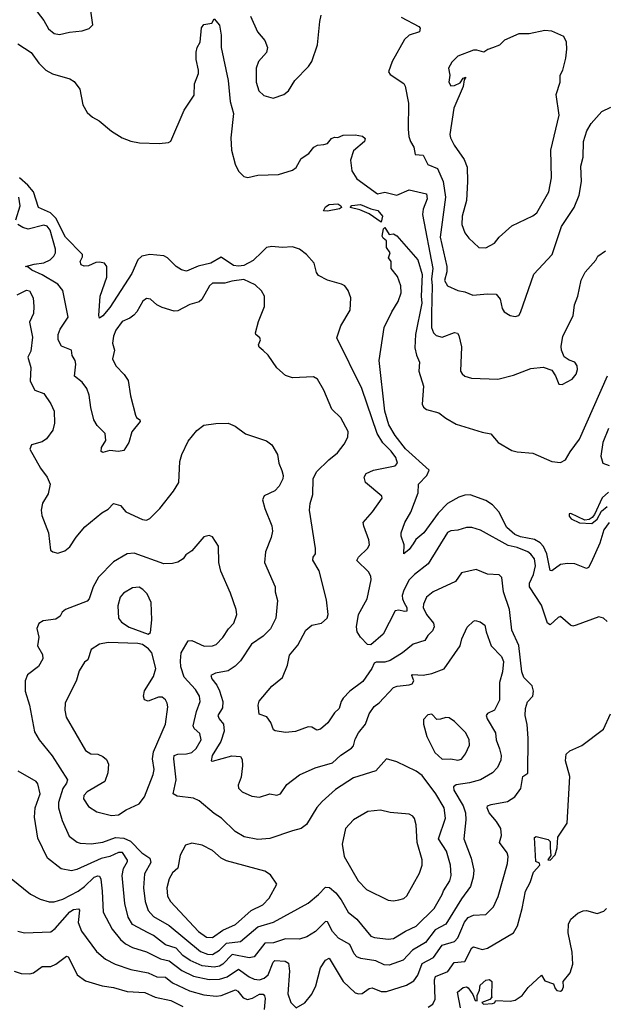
# Model space of a CAD drawing. Extents: x 1995161 to 2088924, y 769148 to 906007.
# Tile 247 of 256: x 2013096 to 2016457, y 873975 to 879635. Entities that reach past the tile are written whole.
import ezdxf

# ---------------------------------------------------------------- set-up
doc = ezdxf.new("R2010")
doc.units = 0

msp = doc.modelspace()

# ---------------------------------------------------------------- linework, layer by layer
at = {"layer": '0CON20XD'}
for points in [[(2013158.8, 879728.8), (2013235, 879630), (2013262.6, 879582.6), (2013295, 879555.8), (2013325, 879549.2), (2013383.6, 879563.6), (2013455, 879570.8), (2013495.7, 879584.3), (2013516, 879605), (2013500, 879725)], [(2013085.2, 879495.2), (2013162.1, 879445), (2013206.2, 879385), (2013246.7, 879345), (2013285, 879323.8), (2013385, 879295.3), (2013409.4, 879279.4), (2013442.5, 879235), (2013458.5, 879145), (2013485, 879101.9), (2013514.2, 879075), (2013553.7, 879053.7), (2013625, 878993.3), (2013685, 878954.5), (2013735, 878935.5), (2013785, 878926.4), (2013897.8, 878922.2), (2013951.7, 878928.3), (2013965, 878936.2), (2014042.7, 879115), (2014098.6, 879201.4), (2014100.5, 879265), (2014123.8, 879325), (2014124.5, 879345), (2014110.6, 879405), (2014111.7, 879448.3), (2014116.1, 879473.9), (2014133.3, 879505), (2014142.3, 879587.7), (2014155, 879606.7), (2014200, 879615), (2014215, 879640), (2014245, 879602.5), (2014254.5, 879545), (2014254.6, 879474.6), (2014293.8, 879285), (2014306.9, 879165), (2014324.6, 879095), (2014309.6, 878955), (2014313.8, 878885), (2014335, 878803.8), (2014354.5, 878764.5), (2014385, 878734), (2014407.1, 878727.1), (2014465, 878740.7), (2014585, 878745.5), (2014665, 878768.9), (2014685.9, 878784.1), (2014714.2, 878835.8), (2014758.6, 878865), (2014787.9, 878902.1), (2014807.3, 878912.7), (2014845, 878917.8), (2014865, 878923.1), (2014888.8, 878951.2), (2014905, 878960), (2014925, 878957.5), (2014955, 878970), (2015025, 878972.9), (2015067.5, 878965), (2015081.7, 878951.7), (2015078.8, 878935), (2015015, 878881.4), (2014997.4, 878827.4), (2015005.5, 878765), (2015035, 878719.2), (2015153.6, 878633.6), (2015195, 878643.3), (2015265, 878625.6), (2015335, 878657.3), (2015435, 878634.2), (2015438.4, 878605), (2015415.5, 878545.5), (2015411.6, 878515), (2015470.7, 878205), (2015463, 878145), (2015467.4, 878105), (2015462.9, 877942.9), (2015463.8, 877865), (2015475.4, 877835.4), (2015489.4, 877819.4), (2015525, 877809.1), (2015595, 877836.7), (2015612.1, 877832.1), (2015620, 877820), (2015636.8, 877753.2), (2015630, 877615), (2015638.8, 877598.8), (2015655, 877586.2), (2015693, 877573), (2015845, 877568.1), (2015935, 877590.8), (2016035, 877630), (2016105, 877636.7), (2016155, 877620), (2016176.7, 877586.7), (2016195, 877540), (2016215, 877537.5), (2016271.7, 877568.3), (2016295, 877597.5), (2016303, 877623), (2016301.2, 877645), (2016286.7, 877665), (2016255, 877676.7), (2016226.4, 877696.4), (2016210, 877735), (2016208.8, 877755), (2016218.8, 877815), (2016277, 877933), (2016285.6, 877995), (2016304.4, 878045), (2016323.2, 878136.8), (2016346.6, 878183.4), (2016408.3, 878251.7), (2016420, 878275), (2016464.2, 878305.8)], [(2014423.3, 879655), (2014462.5, 879565), (2014505.6, 879515), (2014520, 879475), (2014514.2, 879445), (2014470, 879395), (2014456.5, 879355), (2014455.5, 879275), (2014471.9, 879225), (2014499.7, 879199.7), (2014554.3, 879184.3), (2014615, 879204.4), (2014640.8, 879225), (2014677.1, 879285), (2014755.8, 879365), (2014775.5, 879394.5), (2014809.1, 879490.9), (2014820.9, 879625), (2014829.8, 879660.2)], [(2015289.3, 879649.3), (2015390, 879595), (2015397.8, 879585), (2015394, 879565), (2015334.7, 879545.3), (2015309.2, 879520.8), (2015236.9, 879395), (2015216.2, 879335), (2015225, 879318.8), (2015305, 879268), (2015312.4, 879252.4), (2015330.9, 879155), (2015329.1, 879005), (2015333.8, 878963.8), (2015342.5, 878935), (2015362.4, 878902.4), (2015370, 878860), (2015415, 878855.6), (2015442.3, 878802.3), (2015498.8, 878778.8), (2015530.6, 878705), (2015543.8, 878615), (2015514.1, 878384.1), (2015550.9, 878215), (2015552, 878185), (2015538.5, 878135), (2015555, 878104.3), (2015615, 878077.1), (2015655, 878070), (2015701.7, 878051.7), (2015785, 878058.6), (2015835, 878056), (2015857.6, 878027.6), (2015870.4, 877975), (2015881.4, 877955), (2015916.2, 877935), (2015945, 877928.9), (2015965, 877934.4), (2015975, 877951.2), (2016052.5, 878172.5), (2016157.1, 878285), (2016210, 878445), (2016283.1, 878555), (2016313.1, 878625), (2016325.6, 878704.4), (2016322.4, 878792.4), (2016335.5, 878845), (2016336.8, 878935), (2016355.4, 878995), (2016381.9, 879038.1), (2016443.4, 879106.6), (2016495, 879132.5)], [(2015775, 878323.3), (2015825, 878350), (2015851.9, 878385), (2015925, 878450), (2016045, 878506.9), (2016069.2, 878525), (2016138.2, 878645), (2016153.6, 878726.4), (2016148.9, 878885), (2016198, 879085), (2016179.2, 879205), (2016203.3, 879275), (2016203.8, 879315), (2016218.8, 879345), (2016236, 879414), (2016241.2, 879465), (2016240, 879505), (2016225, 879537.5), (2016155, 879568.8), (2016115, 879572.5), (2016025, 879552.9), (2015965, 879554.2), (2015882.5, 879517.5), (2015855, 879488.8), (2015815, 879472), (2015786.7, 879463.3), (2015765, 879447.5), (2015725, 879460), (2015705, 879459.2), (2015615.8, 879424.2), (2015579.5, 879390.5), (2015561.2, 879355), (2015569.2, 879315), (2015562.5, 879275), (2015574.3, 879254.3), (2015595, 879255.6), (2015627.5, 879272.5), (2015645, 879297.5), (2015660, 879305), (2015650.7, 879289.3), (2015645, 879251.2), (2015591.2, 879125), (2015569.4, 878975), (2015572.5, 878955), (2015593.1, 878913.1), (2015650.7, 878830.7), (2015667.6, 878787.6), (2015670, 878705), (2015663.8, 878595), (2015640, 878505), (2015637, 878457), (2015655, 878408.8), (2015677.9, 878377.9), (2015735, 878325.7), (2015775, 878323.3)], [(2016473.1, 876175), (2016452, 876195), (2016425, 876201.1), (2016295, 876154), (2016275, 876148.8), (2016262.5, 876155), (2016205, 876203.3), (2016191.2, 876198.8), (2016145, 876156.2), (2016130, 876165), (2016095, 876269.4), (2016027.4, 876375), (2016027.1, 876395), (2016049.8, 876445), (2016060.4, 876495), (2016054.8, 876534.8), (2016035, 876562.1), (2016018.1, 876575), (2015955, 876600.7), (2015905, 876611.9), (2015745, 876700), (2015695, 876715.6), (2015665, 876715.5), (2015615, 876700.4), (2015575, 876697.1), (2015555, 876687.5), (2015444.2, 876505.8), (2015365, 876446), (2015335.9, 876414.1), (2015304.7, 876355), (2015295.8, 876325), (2015296.2, 876305), (2015307, 876283), (2015321.8, 876255), (2015321.4, 876235), (2015308.2, 876231.8), (2015275, 876240), (2015254.4, 876235.6), (2015185, 876101.4), (2015115, 876040.4), (2015095, 876043.7), (2015055, 876084.2), (2015037.1, 876115), (2015032.4, 876145), (2015044.7, 876215), (2015093.5, 876305), (2015117.3, 876415), (2015115, 876436.2), (2015100.5, 876460.5), (2015034.2, 876525), (2015044.2, 876545), (2015096.2, 876595), (2015108, 876615), (2015104, 876645), (2015073.6, 876723.6), (2015071.1, 876745), (2015124.3, 876805), (2015180, 876885), (2015177.5, 876895), (2015083.8, 876975), (2015076, 877005), (2015088.8, 877025), (2015130, 877045), (2015255, 877070.6), (2015267.8, 877085), (2015258.5, 877118.5), (2015231.9, 877155), (2015183.1, 877203.1), (2015150.3, 877255), (2015062.9, 877515), (2014918.6, 877805), (2014942.2, 877875), (2014995.6, 877965), (2015000, 878035), (2014985, 878078.8), (2014965, 878104), (2014946.7, 878115), (2014866.3, 878136.3), (2014813.2, 878163.2), (2014801.7, 878181.7), (2014789.6, 878235), (2014744.6, 878285), (2014704.4, 878315), (2014665, 878329.1), (2014605, 878325.7), (2014545, 878331.2), (2014515, 878324.8), (2014489.3, 878300.7), (2014438.8, 878251.2), (2014385, 878221.1), (2014355, 878217), (2014325, 878222.5), (2014255, 878268.9), (2014195, 878235.9), (2014122.2, 878217.8), (2014055, 878188.1), (2014026.2, 878196.2), (2013996.1, 878216.1), (2013945.7, 878265.7), (2013925, 878277.2), (2013845, 878285.6), (2013798.5, 878275), (2013774.7, 878255), (2013740.5, 878175), (2013615, 877979.2), (2013575, 877932.7), (2013555, 877918.8), (2013550.5, 877935), (2013558.9, 878045), (2013597.1, 878155), (2013597.2, 878215), (2013584.2, 878234.2), (2013555, 878240.5), (2013535, 878238), (2013491.2, 878218.8), (2013467.1, 878217.1), (2013450.4, 878225), (2013443.9, 878245), (2013458.2, 878271.8), (2013457.8, 878285), (2013360.3, 878385), (2013304.5, 878494.5), (2013273.7, 878523.7), (2013204.7, 878554.8), (2013175.2, 878645.2), (2013143.7, 878683.7), (2013095, 878725.5)], [(2013073.4, 878485), (2013098.6, 878565), (2013092.4, 878615)], [(2014865, 878534.6), (2014842.5, 878535), (2014855, 878558), (2014875, 878571.4), (2014925, 878575.6), (2014942.5, 878565), (2014945.8, 878555), (2014935, 878548.1), (2014865, 878534.6)], [(2015175, 878470), (2015105, 878519.2), (2015052.4, 878542.4), (2014996.2, 878555), (2015005, 878565.7), (2015055, 878571.9), (2015115, 878546.7), (2015155, 878538), (2015182.5, 878505), (2015175, 878470)], [(2013047.5, 874697.5), (2013158.3, 874608.3), (2013215, 874578.9), (2013265, 874563.5), (2013295, 874562.9), (2013345, 874579.3), (2013432.7, 874625), (2013469, 874651), (2013524.8, 874705.2), (2013545, 874712.9), (2013555, 874710.6), (2013563.5, 874693.5), (2013571.2, 874625), (2013577.1, 874505), (2013627.1, 874407.1), (2013675, 874346.8), (2013705, 874321.6), (2013745, 874300.9), (2013825, 874275.9), (2013905.9, 874235.9), (2013955.1, 874225.1), (2014028.2, 874168.2), (2014095, 874136), (2014185, 874116.8), (2014245, 874118.9), (2014288.2, 874131.8), (2014355, 874177.3), (2014415, 874131.8), (2014445, 874119.4), (2014475, 874115.9), (2014502.2, 874125), (2014524.7, 874145), (2014552.6, 874217.4), (2014562.7, 874227.3), (2014623.1, 874223.1), (2014640.6, 874210.6), (2014647.6, 874165), (2014637.5, 874035), (2014655.4, 873985.4), (2014685, 873954.2), (2014735, 873983.3), (2014775, 874032.2), (2014799.5, 874080.5), (2014824.7, 874185), (2014855, 874228.6), (2014875, 874240), (2014955, 874105.5), (2015025, 874040), (2015045, 874034.4), (2015065, 874036.9), (2015104.7, 874065.3), (2015121.5, 874068.5), (2015175, 874048.8), (2015205, 874047.5), (2015320, 874085), (2015361.1, 874108.9), (2015385, 874141.9), (2015410.2, 874209.8), (2015475, 874244), (2015525, 874315.3), (2015596.2, 874335), (2015615, 874357.3), (2015632.3, 874397.7), (2015652.5, 874447.5), (2015675, 874473.3), (2015705, 874488), (2015775, 874490.5), (2015820, 874535), (2015846.3, 874593.7), (2015900.4, 874785), (2015904.5, 874824.5), (2015898.2, 874845), (2015853.6, 874905), (2015866.5, 874945), (2015861.1, 874985), (2015837.8, 875025), (2015794.4, 875075), (2015782.5, 875105), (2015786.2, 875115), (2015806.2, 875123.8), (2015899.7, 875140.3), (2015942.9, 875167.1), (2015977.8, 875215), (2015988, 875285), (2016017.2, 875302.8), (2016020, 875505), (2016013.2, 875583.2), (2016001.9, 875635), (2016003.1, 875675), (2016015.8, 875714.2), (2016046.2, 875745), (2016049.2, 875775), (2016042.5, 875805), (2015995, 875852.5), (2015982, 875885), (2015966.4, 876036.4), (2015925.5, 876125), (2015910.9, 876245), (2015876.5, 876345), (2015867.4, 876427.4), (2015852.9, 876442.9), (2015785, 876446.7), (2015720, 876475), (2015636.7, 876455), (2015602, 876405), (2015473.9, 876346.1), (2015434.7, 876315.3), (2015417.1, 876275), (2015415.7, 876255), (2015435, 876215.8), (2015475.7, 876165), (2015478.1, 876145), (2015468.7, 876121.3), (2015442, 876095), (2015425, 876066.2), (2015358, 876045), (2015296.5, 875995), (2015225, 875951.8), (2015195, 875940.7), (2015145, 875940.9), (2015133.1, 875935), (2015121.1, 875905), (2015068.8, 875831.2), (2014995, 875774.6), (2014956.4, 875735), (2014943.8, 875715), (2014933.3, 875675), (2014905, 875650), (2014867.8, 875592.2), (2014825, 875555.7), (2014805, 875551.4), (2014775, 875567.5), (2014755, 875570), (2014682, 875542), (2014625, 875538), (2014565, 875546.7), (2014555, 875552.5), (2014540.8, 875595), (2014517.8, 875627.8), (2014472.7, 875642.7), (2014467.5, 875695), (2014473, 875717), (2014545, 875804), (2014606.6, 875853.4), (2014635.6, 875924.4), (2014647.6, 875982.4), (2014695, 876038.8), (2014741.1, 876125), (2014775, 876154.3), (2014831.2, 876165), (2014864.4, 876195), (2014869.1, 876215), (2014859.7, 876300.3), (2014817.1, 876467.1), (2014782, 876528), (2014783.8, 876545), (2014796.8, 876563.2), (2014797.5, 876595), (2014762.7, 876815), (2014766.2, 876853.8), (2014780.5, 876905), (2014783.6, 876995), (2014802.9, 877035), (2014873.1, 877105), (2014923.5, 877145), (2014961.1, 877195), (2014982.9, 877235), (2014985, 877267.5), (2014942, 877345), (2014891.4, 877395), (2014844.4, 877505), (2014807.6, 877567.6), (2014785, 877580.8), (2014665, 877576), (2014625, 877588.8), (2014575, 877633.3), (2014525, 877706.7), (2014495, 877733.8), (2014472.3, 877752.3), (2014470, 877765), (2014480, 877795), (2014476.7, 877805), (2014454.4, 877824.4), (2014452, 877835), (2014470, 877900), (2014503.8, 877985), (2014504.2, 878045), (2014486.3, 878076.3), (2014450.5, 878110.5), (2014385, 878140.8), (2014315, 878132.2), (2014275, 878120.8), (2014205, 878120), (2014188, 878105), (2014144.3, 878025.7), (2014127.9, 878012.1), (2014075, 877998.1), (2014005, 877960.8), (2013985, 877958.6), (2013915, 877980.8), (2013885.5, 877995.5), (2013848.3, 878028.3), (2013825, 878031.2), (2013805, 878016.7), (2013770, 877955), (2013753.2, 877936.8), (2013730.3, 877919.7), (2013685, 877900), (2013649.5, 877850.5), (2013634.7, 877815.3), (2013630.6, 877775), (2013641.2, 877735), (2013629.4, 877685), (2013648.5, 877645), (2013697.8, 877595), (2013720.8, 877560.8), (2013732.8, 877472.8), (2013761.7, 877361.7), (2013768, 877348), (2013786.2, 877335), (2013788, 877325), (2013740.8, 877265), (2013724, 877205), (2013695, 877157.5), (2013665, 877153.3), (2013615, 877158.8), (2013575, 877146.7), (2013565, 877152.5), (2013566.2, 877175), (2013592, 877215), (2013587.5, 877255), (2013542.2, 877302.2), (2013522, 877335), (2013504.6, 877404.6), (2013495.8, 877475.8), (2013482.5, 877515), (2013455, 877551.5), (2013411.8, 877585), (2013419.6, 877655), (2013415.3, 877675.3), (2013397.5, 877705), (2013394.3, 877734.3), (2013337, 877757), (2013318.1, 877795), (2013318.1, 877825), (2013328.5, 877855), (2013375.8, 877925), (2013345, 878078.8), (2013315.6, 878115), (2013225, 878167.8), (2013165.5, 878195), (2013145, 878212.5), (2013130, 878215), (2013180, 878230), (2013235, 878236.5), (2013271.9, 878255), (2013293.5, 878275), (2013302.5, 878295), (2013301.8, 878315), (2013272.4, 878425), (2013255, 878447.5), (2013235, 878453.9), (2013145, 878430.3), (2013115, 878439.1), (2013086.4, 878456.4)], [(2016485, 876744.6), (2016455, 876702.2), (2016431.2, 876625), (2016381.8, 876515), (2016365, 876485.8), (2016355, 876479.4), (2016286.6, 876506.6), (2016245, 876509.5), (2016205, 876502.7), (2016155, 876465.6), (2016145, 876467.5), (2016126.3, 876565), (2016106.4, 876606.4), (2016088.1, 876628.1), (2016056.2, 876646.2), (2015975, 876661.6), (2015941.8, 876675), (2015896.2, 876715), (2015850.8, 876805), (2015813.6, 876845), (2015775, 876870.3), (2015685, 876903.9), (2015655, 876902.1), (2015620.5, 876889.5), (2015555.8, 876854.2), (2015501.9, 876798.1), (2015418.5, 876685), (2015374.3, 876645.7), (2015359, 876621), (2015335, 876588.1), (2015303.9, 876563.9), (2015307.1, 876615), (2015290, 876665), (2015289.2, 876685), (2015309.6, 876745), (2015345, 876804.3), (2015386.1, 876915), (2015389.6, 876965), (2015437.3, 877015), (2015449.4, 877045), (2015315, 877167.2), (2015254.2, 877244.2), (2015217.8, 877305), (2015194.8, 877385), (2015162.9, 877675), (2015192.1, 877865), (2015235, 877956), (2015271.9, 878015), (2015290, 878065), (2015288, 878105), (2015268.5, 878158.5), (2015230.8, 878205), (2015232.5, 878245), (2015216.7, 878265), (2015226.2, 878295), (2015205.7, 878325), (2015203.9, 878363.9), (2015185, 878378.8), (2015180.7, 878390.7), (2015188.3, 878431.7), (2015195, 878440), (2015220, 878400), (2015245, 878404), (2015265, 878392.5), (2015385, 878253.3), (2015409, 878169), (2015403.4, 878045), (2015407.3, 878005), (2015372.3, 877825), (2015367.6, 877747.6), (2015376.4, 877706.4), (2015394.4, 877665), (2015390.8, 877615), (2015417.5, 877527.5), (2015409.3, 877425), (2015417.3, 877407.3), (2015435, 877392.9), (2015505, 877375.3), (2015545, 877343.1), (2015605, 877308.9), (2015755, 877263.5), (2015805, 877254.3), (2015846.5, 877205), (2015925, 877158.1), (2015955, 877149.8), (2016045, 877141.9), (2016155, 877094.1), (2016205, 877088.9), (2016234.5, 877105), (2016260.1, 877149.9), (2016315, 877223.1), (2016475, 877588)], [(2013082.2, 878052.2), (2013135, 878079.5), (2013153.3, 878076.7), (2013173.6, 878035), (2013178.2, 877985), (2013175.5, 877945), (2013152.5, 877895), (2013170.7, 877809.3), (2013160.4, 877729.6), (2013143.6, 877695), (2013160, 877635), (2013156.8, 877556.8), (2013184.3, 877504.3), (2013235, 877485.7), (2013275.7, 877425.7), (2013294.4, 877384.4), (2013296.9, 877315), (2013287.8, 877275), (2013251.4, 877225), (2013225, 877208.5), (2013165, 877191.4), (2013154, 877165), (2013216.4, 877056.4), (2013255.3, 877005.3), (2013272.1, 876965), (2013260.4, 876909.6), (2013228.1, 876855), (2013220.5, 876815), (2013224.5, 876785), (2013262.5, 876685), (2013274, 876585), (2013287.5, 876575), (2013315, 876568), (2013355, 876581.9), (2013385, 876604.3), (2013420.2, 876659.8), (2013470.2, 876719.8), (2013569.4, 876800.6), (2013605, 876820), (2013635, 876853.8), (2013675, 876841.2), (2013706.2, 876805), (2013801.4, 876761.4), (2013825, 876758.1), (2013845, 876767.5), (2013902.9, 876825), (2013980, 876925), (2014010.8, 876975), (2014017.5, 877095), (2014028.1, 877135), (2014065, 877212), (2014115, 877274), (2014155, 877304.2), (2014224.1, 877314.1), (2014295, 877315.8), (2014335, 877298), (2014395, 877253.8), (2014514.2, 877214.2), (2014545, 877190), (2014578.8, 877135), (2014585.6, 877085), (2014603.6, 877043.6), (2014610.6, 877015), (2014608.6, 876995), (2014587.8, 876952.2), (2014563.7, 876926.3), (2014502.6, 876897.4), (2014492.5, 876875), (2014504.6, 876825), (2014545.6, 876725), (2014550, 876695), (2014542.1, 876657.9), (2014508.6, 876575), (2014503.1, 876515), (2014565.8, 876375), (2014564.4, 876345), (2014578.5, 876295), (2014569.3, 876195), (2014537.6, 876132.4), (2014495, 876090), (2014428.9, 876045), (2014365, 875949.4), (2014335, 875917.8), (2014295, 875890.9), (2014221.9, 875878.1), (2014195.7, 875865), (2014201.2, 875845), (2014229.3, 875809.3), (2014245.8, 875775.8), (2014264.2, 875715), (2014262, 875678), (2014235.6, 875635), (2014243.1, 875615), (2014268.2, 875585), (2014270.8, 875545), (2014253.2, 875485), (2014203.3, 875405), (2014197.5, 875375), (2014205, 875372.5), (2014315, 875402.3), (2014365, 875399.2), (2014375, 875382.5), (2014377.9, 875345), (2014369.7, 875280.3), (2014351.4, 875235), (2014355, 875216.7), (2014375.6, 875195.6), (2014430.9, 875170.9), (2014475, 875165.8), (2014533.9, 875183.9), (2014575, 875177.1), (2014595, 875184.3), (2014632.1, 875237.9), (2014705, 875293.3), (2014795, 875333.5), (2014895, 875363.3), (2014942.8, 875407.2), (2015002.7, 875447.3), (2015015, 875460.8), (2015025, 875499.2), (2015043.8, 875535), (2015084.7, 875585.3), (2015104.5, 875645), (2015134.2, 875685.8), (2015162.9, 875707.1), (2015245, 875795.5), (2015265.8, 875804.2), (2015335, 875810.4), (2015352.5, 875817.5), (2015362.5, 875835), (2015351.2, 875865), (2015355, 875870), (2015415, 875867.3), (2015465, 875876.9), (2015537, 875903), (2015628.5, 876035), (2015638.5, 876075), (2015667.6, 876142.4), (2015705, 876177.5), (2015715, 876180.8), (2015743.2, 876173.2), (2015770.8, 876155), (2015776.9, 876115), (2015806.8, 876035), (2015865, 875973.3), (2015877.1, 875945), (2015871.8, 875885), (2015854.6, 875825), (2015855, 875723.8), (2015825, 875665.6), (2015784.6, 875645.4), (2015778.1, 875635), (2015783.8, 875615), (2015832.2, 875535), (2015834.6, 875495), (2015854.1, 875444.1), (2015864.7, 875405.3), (2015861.5, 875378.5), (2015842.2, 875335), (2015814.2, 875305), (2015744.7, 875265.3), (2015682, 875248), (2015605, 875236.5), (2015589.5, 875225), (2015591.2, 875205), (2015646.2, 875115), (2015659.2, 875075), (2015661.6, 875035), (2015649.2, 874925), (2015692.1, 874815), (2015706.2, 874746.2), (2015703.6, 874705), (2015687.3, 874652.7), (2015635, 874580.4), (2015545, 874435.4), (2015485, 874403.7), (2015429.8, 874330.2), (2015353.4, 874286.6), (2015301.2, 874228.8), (2015220.6, 874199.4), (2015190.7, 874200.7), (2015143.7, 874223.7), (2015057.6, 874237.6), (2015035, 874247.3), (2015019.2, 874265), (2014995, 874317.5), (2014928.8, 874355), (2014894.1, 874394.1), (2014865, 874447.8), (2014855, 874451.1), (2014797.6, 874392.4), (2014746.6, 874363.4), (2014705, 874348.2), (2014625, 874351.3), (2014555, 874327.4), (2014505, 874325.3), (2014445, 874247.5), (2014415, 874242.4), (2014318.3, 874261.7), (2014265, 874205.7), (2014245, 874194.4), (2014215, 874188.6), (2014145, 874195.9), (2014076.3, 874226.3), (2014034.3, 874254.3), (2013995, 874297.3), (2013935, 874317.2), (2013865, 874370.6), (2013835, 874386.4), (2013745, 874433.8), (2013720.8, 874475), (2013700, 874555), (2013685.3, 874715), (2013693.5, 874755), (2013716.8, 874795), (2013716.1, 874803.9), (2013687.1, 874847.1), (2013665, 874846.5), (2013615, 874823.4), (2013565, 874812.5), (2013425, 874749.3), (2013395, 874742.5), (2013335, 874753.3), (2013257.1, 874815), (2013199.8, 874929.8), (2013181.2, 875051.2), (2013184.6, 875105), (2013214.7, 875185), (2013201.4, 875241.4), (2013191.4, 875255), (2013087.5, 875315)], [(2016480, 877285), (2016449.2, 877205), (2016437.3, 877125), (2016448.6, 877085), (2016485, 877071.3)], [(2016480.8, 876919.2), (2016444.6, 876885.4), (2016399.5, 876790.5), (2016387.4, 876772.6), (2016369.1, 876760.9), (2016345, 876757.8), (2016265, 876795.4), (2016254, 876795), (2016255, 876780), (2016266.2, 876765), (2016315, 876742.7), (2016385, 876738.6), (2016415, 876762.5), (2016440.1, 876809.9), (2016473.5, 876836.5)], [(2014205, 874261.4), (2014244, 874285), (2014285, 874325.2), (2014365, 874335.2), (2014465, 874420.3), (2014555, 874447.2), (2014753.9, 874556.1), (2014814.4, 874605), (2014855, 874648.2), (2014876.4, 874646.4), (2014913.6, 874615), (2014945, 874575.6), (2014985, 874504.2), (2015035, 874464.5), (2015115, 874366.7), (2015135, 874357.9), (2015215, 874349.1), (2015245, 874353.6), (2015314.3, 874395.7), (2015376.3, 874423.7), (2015479.6, 874525), (2015524.7, 874605), (2015532.5, 874627.5), (2015569.6, 874685), (2015576, 874716), (2015573.3, 874775), (2015549.7, 874855), (2015503.2, 874925), (2015544.7, 875045), (2015536.7, 875105), (2015488.9, 875185), (2015409.7, 875289.7), (2015374.4, 875314.4), (2015265, 875369.2), (2015205, 875386), (2015142.6, 875317.4), (2015015, 875275.6), (2014911.1, 875208.9), (2014835, 875141.4), (2014804, 875106), (2014745, 875008.6), (2014715, 874984.4), (2014665, 874971.1), (2014535, 874927.5), (2014465, 874922.9), (2014386.7, 874936.7), (2014335, 874968.1), (2014255.7, 875045), (2014215, 875071.1), (2014128.6, 875145), (2014095, 875159.6), (2014001.2, 875171.2), (2013977.8, 875185), (2013995.9, 875265), (2013981.5, 875385), (2013985, 875404), (2014005, 875413.2), (2014055, 875413.9), (2014085, 875421.5), (2014110.4, 875445), (2014138.9, 875495), (2014131, 875531), (2014099.6, 875559.6), (2014094, 875575), (2014112.2, 875657.8), (2014134.5, 875714.5), (2014130.5, 875745), (2014106.2, 875785), (2014041.4, 875855), (2014022.2, 875915), (2014020.9, 875949.1), (2014025.4, 875994.6), (2014065, 876064), (2014085, 876066.5), (2014156.6, 876033.4), (2014204.5, 876034.5), (2014225, 876042.2), (2014265, 876083.1), (2014297.1, 876132.9), (2014328.1, 876165), (2014344.3, 876215), (2014340.5, 876245), (2014308.3, 876338.3), (2014252.9, 876465), (2014241.4, 876515), (2014238.3, 876608.3), (2014205, 876662.5), (2014185, 876670), (2014155, 876661.2), (2014085, 876581.2), (2014051.9, 876558.1), (2014035.5, 876534.5), (2014005, 876516.9), (2013975, 876509.4), (2013925, 876506.7), (2013755, 876568.5), (2013715, 876564.4), (2013635, 876518.6), (2013550.1, 876429.9), (2013519.5, 876375), (2013495.5, 876305), (2013485, 876291.9), (2013360, 876245), (2013341.2, 876228.8), (2013330, 876205), (2013305, 876189.2), (2013231.4, 876178.6), (2013206.7, 876163.3), (2013195.6, 876134.4), (2013206.1, 876085), (2013199.1, 876035), (2013228.2, 875985), (2013229.1, 875960.9), (2013205, 875917.1), (2013141.4, 875868.6), (2013128.1, 875835), (2013127.1, 875775), (2013152.7, 875695), (2013181.4, 875541.4), (2013208.6, 875495), (2013282.4, 875402.4), (2013370.7, 875265), (2013365.3, 875245), (2013345.3, 875215), (2013318.9, 875135), (2013320, 875105), (2013340.7, 875030.7), (2013381.6, 874941.6), (2013427.6, 874907.6), (2013445, 874900.9), (2013507.3, 874897.3), (2013575, 874907.2), (2013646.9, 874933.1), (2013695, 874930), (2013732.7, 874912.7), (2013798, 874845), (2013843.6, 874815), (2013850.7, 874789.3), (2013814.1, 874725), (2013808.7, 874645), (2013817.8, 874565), (2013834.5, 874514.5), (2013865, 874478.9), (2013955, 874426.9), (2014135, 874277.5), (2014175, 874262), (2014205, 874261.4)], [(2013835, 876102), (2013847.5, 876112.5), (2013856, 876185), (2013852.9, 876285), (2013828.6, 876335), (2013805, 876360), (2013782.4, 876372.4), (2013745, 876368.5), (2013692.4, 876337.6), (2013674.4, 876315), (2013661.1, 876265), (2013664.4, 876195), (2013681.2, 876171.2), (2013725, 876143.5), (2013835, 876102)], [(2013625, 875059.1), (2013665, 875063.3), (2013707.9, 875092.1), (2013783.8, 875126.2), (2013813.3, 875166.7), (2013864.5, 875295), (2013868.8, 875325), (2013859.7, 875385), (2013866.4, 875425), (2013935.4, 875585), (2013947.3, 875685), (2013944.4, 875705), (2013935, 875725.8), (2013915, 875739.5), (2013895, 875739.6), (2013835, 875717.8), (2013812.9, 875725), (2013808.6, 875745), (2013813.8, 875776.2), (2013865, 875858.5), (2013878.9, 875905), (2013855.2, 875995.2), (2013837.7, 876017.7), (2013802.1, 876042.1), (2013775, 876049.5), (2013605, 876054.4), (2013555, 876045.7), (2013508, 876015), (2013488.8, 875955), (2013469.5, 875940.5), (2013439.1, 875890.9), (2013422.6, 875837.4), (2013358.1, 875705), (2013356.5, 875665), (2013364.5, 875625), (2013475, 875434), (2013505, 875414.3), (2013545, 875412.5), (2013575, 875399.2), (2013595, 875381.2), (2013607.5, 875355), (2013602.9, 875305), (2013585.7, 875255), (2013485, 875196.7), (2013465.7, 875175), (2013463.1, 875155), (2013492.2, 875112.2), (2013540.1, 875080.1), (2013625, 875059.1)], [(2015615, 875377.5), (2015635, 875384.3), (2015659.4, 875415), (2015681.1, 875465), (2015680.5, 875495), (2015661.4, 875535), (2015595, 875601.2), (2015565, 875621.2), (2015545, 875624), (2015515, 875612.9), (2015495, 875612.5), (2015465, 875643.3), (2015441.7, 875638.3), (2015418.3, 875611.7), (2015416.7, 875585), (2015437.5, 875515), (2015481.7, 875421.7), (2015525, 875383.8), (2015573.9, 875386.1), (2015615, 875377.5)], [(2015445, 873957.3), (2015470.6, 873975), (2015485.5, 874005), (2015481.4, 874115), (2015485.8, 874134.2), (2015557.4, 874162.6), (2015594.2, 874215.8), (2015655, 874220), (2015695, 874299.5), (2015705, 874305.5), (2015755, 874289.7), (2015785, 874296.9), (2015934.5, 874385.5), (2015957.8, 874425), (2015985.5, 874525), (2016004.6, 874625), (2016030, 874675), (2016049.5, 874735), (2016086.5, 874775), (2016085, 874786.7), (2016063.8, 874795), (2016056.4, 874933.6), (2016065, 874940), (2016135, 874922.5), (2016145, 874910), (2016146, 874875), (2016149.3, 874830.7), (2016132.5, 874805), (2016145, 874803.8), (2016175, 874833.8), (2016186.4, 874875), (2016190, 874935), (2016243.8, 875015), (2016258.5, 875285), (2016234.4, 875375), (2016237, 875413), (2016258.7, 875431.3), (2016326.9, 875463.1), (2016453, 875557), (2016492, 875645)], [(2015245, 874569.2), (2015275, 874574.3), (2015305, 874582), (2015322.1, 874597.9), (2015395, 874728.8), (2015409.5, 874775), (2015408.9, 874805), (2015381.2, 874905), (2015375.5, 875005.5), (2015365, 875042.5), (2015355.6, 875055.6), (2015335, 875067.1), (2015225, 875078.1), (2015169.7, 875089.7), (2015096.8, 875083.2), (2015015, 875035.7), (2014970, 874985), (2014950.6, 874895), (2014962.2, 874825), (2015041.9, 874685), (2015090.8, 874635), (2015215, 874572.5), (2015245, 874569.2)], [(2014205, 874358.6), (2014265, 874401.4), (2014336.1, 874433.9), (2014426.8, 874513.2), (2014493.1, 874546.9), (2014530, 874585), (2014574, 874665), (2014538.7, 874718.7), (2014505, 874740), (2014285, 874798.5), (2014255, 874815.6), (2014205, 874858.2), (2014145, 874888.9), (2014085, 874900), (2014050.3, 874889.7), (2014018.5, 874831.5), (2014005, 874758), (2013975, 874730.6), (2013955.4, 874695), (2013942.7, 874645), (2013946.6, 874596.6), (2013962.5, 874565), (2014125, 874392.5), (2014169.7, 874359.7), (2014205, 874358.6)], [(2013085, 874394.4), (2013125, 874385.6), (2013275, 874391.5), (2013299.7, 874410.3), (2013385, 874506.7), (2013405, 874518.8), (2013434.4, 874524.4), (2013441.1, 874515), (2013432.2, 874445), (2013450.8, 874395), (2013538.7, 874278.7), (2013589.4, 874235), (2013645, 874206.1), (2013735, 874175.3), (2013834, 874155), (2013885, 874132.5), (2013935, 874130.3), (2013975, 874097.9), (2014072.6, 874052.6), (2014155, 874028.6), (2014225, 874020.8), (2014255, 874025.2), (2014337.3, 874057.3), (2014351, 874051), (2014381.1, 874011.1), (2014405, 874002.6), (2014435, 874009.3), (2014475, 874033), (2014495, 874032.7), (2014503.9, 874023.9), (2014507.4, 874007.4), (2014501.9, 873945)], [(2015630, 873955), (2015612.7, 874045), (2015645, 874070.9), (2015665, 874075.6), (2015675, 874069.2), (2015701.5, 874031.5), (2015715, 873996.7), (2015725.8, 873994.2), (2015726.2, 874025), (2015740, 874055), (2015743.8, 874085), (2015775, 874112.5), (2015797, 874117), (2015810, 874105), (2015808.3, 874021.7), (2015810, 874015), (2015798.3, 874001.7), (2015752.5, 873985), (2015762.5, 873975), (2015815, 873980), (2015825, 873983.3), (2015833.3, 873996.7), (2015915, 873993.1), (2015945, 873998.6), (2015985, 874024.4), (2016019.4, 874070.6), (2016095, 874142.5), (2016115, 874110), (2016165, 874092.5), (2016174.3, 874065), (2016184.6, 874054.6), (2016205, 874049.4), (2016214, 874055), (2016222.9, 874075), (2016220, 874105), (2016260, 874155), (2016276.7, 874205), (2016272.5, 874275), (2016248.5, 874385), (2016251.2, 874435), (2016264.4, 874465), (2016305, 874498), (2016335, 874512), (2016355, 874513.8), (2016415, 874496.2), (2016455, 874510), (2016470, 874525)], [(2013065, 874164.6), (2013105, 874151.1), (2013155, 874149.6), (2013175, 874156.5), (2013225, 874191.1), (2013255, 874191.1), (2013275, 874192.5), (2013305, 874205.5), (2013365, 874251.4), (2013375, 874247.5), (2013385, 874230.8), (2013427.5, 874145), (2013475, 874110.4), (2013571, 874081), (2013635, 874071.9), (2013715, 874048.9), (2013815, 874041.6), (2013875, 874016.1), (2013965, 873995.9), (2014035, 873962.6)]]:
    msp.add_lwpolyline(points, dxfattribs=at)

doc.saveas('drawing.dxf')
